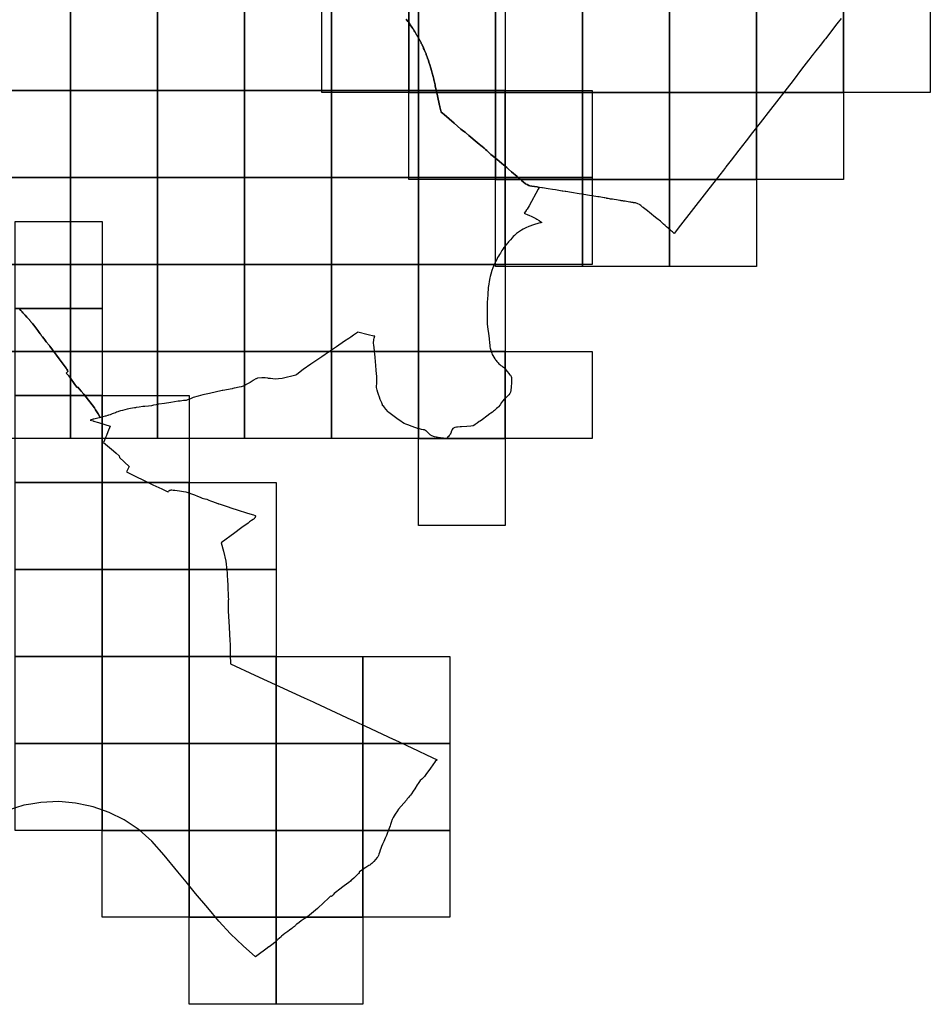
# Model space of a CAD drawing. Header units: inches. Extents: x 116505 to 164884, y 438464 to 468697.
# Tile 13 of 20: x 144646 to 149884, y 442238 to 447898. Entities that reach past the tile are written whole.
import ezdxf

# ---------------------------------------------------------------- set-up
doc = ezdxf.new("R2010")
doc.units = ezdxf.units.IN
doc.header["$MEASUREMENT"] = 0
for name, color, linetype in [('BLADINDELING_BUNNIK', 10, 'Continuous'), ('BLADINDELING_HOUTEN', 10, 'Continuous'), ('BLADINDELING_UTRECHTSE HEUVELRUG', 10, 'Continuous'), ('GEMEENTEGRENS_BUNNIK', 10, 'Continuous'), ('GEMEENTEGRENS_HOUTEN', 10, 'Continuous'), ('GEMEENTEGRENS_UTRECHTSE HEUVELRUG', 10, 'Continuous')]:
    doc.layers.add(name, color=color, linetype=linetype)

msp = doc.modelspace()

# ---------------------------------------------------------------- linework, layer by layer
at = {"layer": 'BLADINDELING_BUNNIK', "color": 221, "true_color": 0xef81ec}
for points in [[(144439.286, 447490.72), (144439.286, 447990.72), (144939.286, 447990.72), (144939.286, 447490.72)], [(144939.286, 447490.72), (144939.286, 447990.72), (145439.286, 447990.72), (145439.286, 447490.72)], [(145439.286, 447490.72), (145439.286, 447990.72), (145939.286, 447990.72), (145939.286, 447490.72)], [(145939.286, 447490.72), (145939.286, 447990.72), (146439.286, 447990.72), (146439.286, 447490.72)], [(146439.286, 447490.72), (146439.286, 447990.72), (146939.286, 447990.72), (146939.286, 447490.72)], [(146939.286, 447490.72), (146939.286, 447990.72), (147439.286, 447990.72), (147439.286, 447490.72)], [(144439.286, 446990.72), (144439.286, 447490.72), (144939.286, 447490.72), (144939.286, 446990.72)], [(144939.286, 446990.72), (144939.286, 447490.72), (145439.286, 447490.72), (145439.286, 446990.72)], [(145439.286, 446990.72), (145439.286, 447490.72), (145939.286, 447490.72), (145939.286, 446990.72)], [(145939.286, 446990.72), (145939.286, 447490.72), (146439.286, 447490.72), (146439.286, 446990.72)], [(146439.286, 446990.72), (146439.286, 447490.72), (146939.286, 447490.72), (146939.286, 446990.72)], [(146939.286, 446990.72), (146939.286, 447490.72), (147439.286, 447490.72), (147439.286, 446990.72)], [(147439.286, 446990.72), (147439.286, 447490.72), (147939.286, 447490.72), (147939.286, 446990.72)], [(144439.286, 446490.72), (144439.286, 446990.72), (144939.286, 446990.72), (144939.286, 446490.72)], [(144939.286, 446490.72), (144939.286, 446990.72), (145439.286, 446990.72), (145439.286, 446490.72)], [(145439.286, 446490.72), (145439.286, 446990.72), (145939.286, 446990.72), (145939.286, 446490.72)], [(145939.286, 446490.72), (145939.286, 446990.72), (146439.286, 446990.72), (146439.286, 446490.72)], [(146439.286, 446490.72), (146439.286, 446990.72), (146939.286, 446990.72), (146939.286, 446490.72)], [(146939.286, 446490.72), (146939.286, 446990.72), (147439.286, 446990.72), (147439.286, 446490.72)], [(147439.286, 446490.72), (147439.286, 446990.72), (147939.286, 446990.72), (147939.286, 446490.72)], [(144439.286, 445990.72), (144439.286, 446490.72), (144939.286, 446490.72), (144939.286, 445990.72)], [(144939.286, 445990.72), (144939.286, 446490.72), (145439.286, 446490.72), (145439.286, 445990.72)], [(145439.286, 445990.72), (145439.286, 446490.72), (145939.286, 446490.72), (145939.286, 445990.72)], [(145939.286, 445990.72), (145939.286, 446490.72), (146439.286, 446490.72), (146439.286, 445990.72)], [(146439.286, 445990.72), (146439.286, 446490.72), (146939.286, 446490.72), (146939.286, 445990.72)], [(146939.286, 445990.72), (146939.286, 446490.72), (147439.286, 446490.72), (147439.286, 445990.72)], [(144439.286, 445490.72), (144439.286, 445990.72), (144939.286, 445990.72), (144939.286, 445490.72)], [(144939.286, 445490.72), (144939.286, 445990.72), (145439.286, 445990.72), (145439.286, 445490.72)], [(145439.286, 445490.72), (145439.286, 445990.72), (145939.286, 445990.72), (145939.286, 445490.72)], [(145939.286, 445490.72), (145939.286, 445990.72), (146439.286, 445990.72), (146439.286, 445490.72)], [(146439.286, 445490.72), (146439.286, 445990.72), (146939.286, 445990.72), (146939.286, 445490.72)], [(146939.286, 445490.72), (146939.286, 445990.72), (147439.286, 445990.72), (147439.286, 445490.72)], [(147439.286, 445490.72), (147439.286, 445990.72), (147939.286, 445990.72), (147939.286, 445490.72)], [(146939.286, 444990.72), (146939.286, 445490.72), (147439.286, 445490.72), (147439.286, 444990.72)]]:
    msp.add_lwpolyline(points, close=True, dxfattribs=at)
at = {"layer": 'BLADINDELING_HOUTEN', "color": 52, "true_color": 0xc5dc31}
for points in [[(144620.641, 446237.766), (144620.641, 446737.766), (145120.641, 446737.766), (145120.641, 446237.766)], [(144620.641, 445737.766), (144620.641, 446237.766), (145120.641, 446237.766), (145120.641, 445737.766)], [(144620.641, 445237.766), (144620.641, 445737.766), (145120.641, 445737.766), (145120.641, 445237.766)], [(145120.641, 445237.766), (145120.641, 445737.766), (145620.641, 445737.766), (145620.641, 445237.766)], [(144620.641, 444737.766), (144620.641, 445237.766), (145120.641, 445237.766), (145120.641, 444737.766)], [(145120.641, 444737.766), (145120.641, 445237.766), (145620.641, 445237.766), (145620.641, 444737.766)], [(145620.641, 444737.766), (145620.641, 445237.766), (146120.641, 445237.766), (146120.641, 444737.766)], [(144620.641, 444237.766), (144620.641, 444737.766), (145120.641, 444737.766), (145120.641, 444237.766)], [(145120.641, 444237.766), (145120.641, 444737.766), (145620.641, 444737.766), (145620.641, 444237.766)], [(145620.641, 444237.766), (145620.641, 444737.766), (146120.641, 444737.766), (146120.641, 444237.766)], [(144620.641, 443737.766), (144620.641, 444237.766), (145120.641, 444237.766), (145120.641, 443737.766)], [(145120.641, 443737.766), (145120.641, 444237.766), (145620.641, 444237.766), (145620.641, 443737.766)], [(145620.641, 443737.766), (145620.641, 444237.766), (146120.641, 444237.766), (146120.641, 443737.766)], [(146120.641, 443737.766), (146120.641, 444237.766), (146620.641, 444237.766), (146620.641, 443737.766)], [(146620.641, 443737.766), (146620.641, 444237.766), (147120.641, 444237.766), (147120.641, 443737.766)], [(144620.641, 443237.766), (144620.641, 443737.766), (145120.641, 443737.766), (145120.641, 443237.766)], [(145120.641, 443237.766), (145120.641, 443737.766), (145620.641, 443737.766), (145620.641, 443237.766)], [(145620.641, 443237.766), (145620.641, 443737.766), (146120.641, 443737.766), (146120.641, 443237.766)], [(146120.641, 443237.766), (146120.641, 443737.766), (146620.641, 443737.766), (146620.641, 443237.766)], [(146620.641, 443237.766), (146620.641, 443737.766), (147120.641, 443737.766), (147120.641, 443237.766)], [(145120.641, 442737.766), (145120.641, 443237.766), (145620.641, 443237.766), (145620.641, 442737.766)], [(145620.641, 442737.766), (145620.641, 443237.766), (146120.641, 443237.766), (146120.641, 442737.766)], [(146120.641, 442737.766), (146120.641, 443237.766), (146620.641, 443237.766), (146620.641, 442737.766)], [(146620.641, 442737.766), (146620.641, 443237.766), (147120.641, 443237.766), (147120.641, 442737.766)], [(145620.641, 442237.766), (145620.641, 442737.766), (146120.641, 442737.766), (146120.641, 442237.766)], [(146120.641, 442237.766), (146120.641, 442737.766), (146620.641, 442737.766), (146620.641, 442237.766)]]:
    msp.add_lwpolyline(points, close=True, dxfattribs=at)
at = {"layer": 'BLADINDELING_UTRECHTSE HEUVELRUG', "color": 183, "true_color": 0x816ad4}
for points in [[(146383.82, 447479.218), (146383.82, 447979.218), (146883.82, 447979.218), (146883.82, 447479.218)], [(146883.82, 447479.218), (146883.82, 447979.218), (147383.82, 447979.218), (147383.82, 447479.218)], [(147383.82, 447479.218), (147383.82, 447979.218), (147883.82, 447979.218), (147883.82, 447479.218)], [(147883.82, 447479.218), (147883.82, 447979.218), (148383.82, 447979.218), (148383.82, 447479.218)], [(148383.82, 447479.218), (148383.82, 447979.218), (148883.82, 447979.218), (148883.82, 447479.218)], [(148883.82, 447479.218), (148883.82, 447979.218), (149383.82, 447979.218), (149383.82, 447479.218)], [(149383.82, 447479.218), (149383.82, 447979.218), (149883.82, 447979.218), (149883.82, 447479.218)], [(146883.82, 446979.218), (146883.82, 447479.218), (147383.82, 447479.218), (147383.82, 446979.218)], [(147383.82, 446979.218), (147383.82, 447479.218), (147883.82, 447479.218), (147883.82, 446979.218)], [(147883.82, 446979.218), (147883.82, 447479.218), (148383.82, 447479.218), (148383.82, 446979.218)], [(148383.82, 446979.218), (148383.82, 447479.218), (148883.82, 447479.218), (148883.82, 446979.218)], [(148883.82, 446979.218), (148883.82, 447479.218), (149383.82, 447479.218), (149383.82, 446979.218)], [(147383.82, 446479.218), (147383.82, 446979.218), (147883.82, 446979.218), (147883.82, 446479.218)], [(147883.82, 446479.218), (147883.82, 446979.218), (148383.82, 446979.218), (148383.82, 446479.218)], [(148383.82, 446479.218), (148383.82, 446979.218), (148883.82, 446979.218), (148883.82, 446479.218)]]:
    msp.add_lwpolyline(points, close=True, dxfattribs=at)
at = {"layer": 'GEMEENTEGRENS_BUNNIK', "color": 221, "true_color": 0xef81ec}
msp.add_lwpolyline([(146870.11, 447901.448), (146873.968, 447895.825), (146879.18, 447888.382), (146884.044, 447881.538), (146889.903, 447873.097), (146892.671, 447869.097), (146896.721, 447863.345), (146898.842, 447860.109), (146902.495, 447854.596), (146907.069, 447847.591), (146909.934, 447843.351), (146912.416, 447839.51), (146916.2, 447833.713), (146919.261, 447828.857), (146921.16, 447825.793), (146925.061, 447819.277), (146927.132, 447815.674), (146929.501, 447811.59), (146932.543, 447806.312), (146934.874, 447802.234), (146936.701, 447799.048), (146938.578, 447795.768), (146940.032, 447793.166), (146942.33, 447788.95), (146944.509, 447785.109), (146946.79, 447781.066), (146948.263, 447778.102), (146948.624, 447777.377), (146949.564, 447775.555), (146951.39, 447771.999), (146954.768, 447765.169), (146956.485, 447761.75), (146959.048, 447756.518), (146960.49, 447753.469), (146964.633, 447744.492), (146966.157, 447741.197), (146968.276, 447736.45), (146969.869, 447732.921), (146972.36, 447727.336), (146975.193, 447720.772), (146976.974, 447716.702), (146978.388, 447713.613), (146980.448, 447708.76), (146981.711, 447705.932), (146983.593, 447700.864), (146984.801, 447697.898), (146986.902, 447692.556), (146988.326, 447688.774), (146990.23, 447683.556), (146992.611, 447677.18), (146994.529, 447671.911), (146995.871, 447668.244), (146997.028, 447664.925), (146997.584, 447663.074), (146998.401, 447660.341), (146999.054, 447658.021), (146999.421, 447656.755), (147000.391, 447654.072), (147004.605, 447639.226), (147010.667, 447619.075), (147014.55, 447605.758), (147019.531, 447589.685), (147023.787, 447572.122), (147027.992, 447555.728), (147028.283, 447554.056), (147028.419, 447553.271), (147028.445, 447553.097), (147029.605, 447545.526), (147035.398, 447523.776), (147036.521, 447518.459), (147048.761, 447460.469), (147061.383, 447405.352), (147062.416, 447400.911), (147063.189, 447397.588), (147068.699, 447373.901), (147069.699, 447369.601), (147070.293, 447367.366), (147070.859, 447366.864), (147077.957, 447360.575), (147086.935, 447352.992), (147145.946, 447303.507), (147184.316, 447269.47), (147198.96, 447257.121), (147208.164, 447250.89), (147210.859, 447248.892), (147229.898, 447232.926), (147278.241, 447191.596), (147289.12, 447182.352), (147294.616, 447177.681), (147295.756, 447176.713), (147303.528, 447170.11), (147317.362, 447159.216), (147324.99, 447152.529), (147325.598, 447151.995), (147332.682, 447145.788), (147340.173, 447138.657), (147346.011, 447133.1), (147350.233, 447129.08), (147354.986, 447124.894), (147356.332, 447123.709), (147372.248, 447110.875), (147383.107, 447102.071), (147404.075, 447084.022), (147420.277, 447070.811), (147447.812, 447047.758), (147451.204, 447044.81), (147457.712, 447039.154), (147475.627, 447023.587), (147507.408, 446995.574), (147509.987, 446993.3), (147521.118, 446984.963), (147524.591, 446981.977), (147528.432, 446978.675), (147533.559, 446973.31), (147535.274, 446971.516), (147542.711, 446965.398), (147555.802, 446955.25), (147564.876, 446949.575), (147573.803, 446945.242), (147581.391, 446943.144), (147591.1, 446941.044), (147621.885, 446936.368), (147628.379, 446935.382), (147633.023, 446934.12), (147633.734, 446933.976), (147628.451, 446924.328), (147576.099, 446828.721), (147565.165, 446808.754), (147565.081, 446808.6), (147561.575, 446803.976), (147560.1, 446802.032), (147560.092, 446802.021), (147558.92, 446800.476), (147549.56, 446788.133), (147547.214, 446785.038), (147554.689, 446782.22), (147565.91, 446777.841), (147577.981, 446772.755), (147588.761, 446768.03), (147603.824, 446760.794), (147614.457, 446754.886), (147621.693, 446750.899), (147633.95, 446743.072), (147644.082, 446736.591), (147646.854, 446734.738), (147650.143, 446732.539), (147648.717, 446732.158), (147643.142, 446730.669), (147631.709, 446727.615), (147600.871, 446718.677), (147574.13, 446709.054), (147557.948, 446701.343), (147542.941, 446693.955), (147532.898, 446688.298), (147521.586, 446681.257), (147504.27, 446668.097), (147498.793, 446663.564), (147491.563, 446656.957), (147485.142, 446650.724), (147478.7, 446644.25), (147468.958, 446633.056), (147462.768, 446626.027), (147458.573, 446621.394), (147453.23, 446615.384), (147450.006, 446611.543), (147444.261, 446604.114), (147440.834, 446599.689), (147436.956, 446594.517), (147431.908, 446587.876), (147425.436, 446578.688), (147420.429, 446571.344), (147413.567, 446560.312), (147411.228, 446556.358), (147405.561, 446547.167), (147400.407, 446538.538), (147395.374, 446530.029), (147389.861, 446519.843), (147382.203, 446505.826), (147375.703, 446491.07), (147368.069, 446471.542), (147362.601, 446456.314), (147356.001, 446435.903), (147352.297, 446421.754), (147350.523, 446413.182), (147346.655, 446392.98), (147343.96, 446377.977), (147341.672, 446359.364), (147340.531, 446347.853), (147338.888, 446329.874), (147338.01, 446316.545), (147336.63, 446293.498), (147335.55, 446273.684), (147335.35, 446254.413), (147335.838, 446196.441), (147335.667, 446171.848), (147335.811, 446158.553), (147335.917, 446148.802), (147337.508, 446132.065), (147344.354, 446080.966), (147344.909, 446075.952), (147345.882, 446067.185), (147346.765, 446061.566), (147348.955, 446042.305), (147350.153, 446024.367), (147350.225, 446020.63), (147350.644, 446017.814), (147352.985, 446009.418), (147361.489, 445981.107), (147364.401, 445973.254), (147367.093, 445967.726), (147373.443, 445957.591), (147378.625, 445949.115), (147382.797, 445943.642), (147383.892, 445942.225), (147387.039, 445938.153), (147391.386, 445932.701), (147397.494, 445925.428), (147402.529, 445920.397), (147408.166, 445915.957), (147414.52, 445910.905), (147421.124, 445906.249), (147424.158, 445903.971), (147429.136, 445900.136), (147429.448, 445899.806), (147438.391, 445890.361), (147442.389, 445885.49), (147449.941, 445875.952), (147460.209, 445863.98), (147464.162, 445859.121), (147468.545, 445853.735), (147472.595, 445847.543), (147475.019, 445841.569), (147475.611, 445835.874), (147475.448, 445829.666), (147474.922, 445820.812), (147474.593, 445813.277), (147474.564, 445809.614), (147473.162, 445786.629), (147471.255, 445766.745), (147469.48, 445757.261), (147467.707, 445752.111), (147465.616, 445748.26), (147460.338, 445742.199), (147456.291, 445737.683), (147438.763, 445720.87), (147435.209, 445717.594), (147424.129, 445704.435), (147417.857, 445696.58), (147408.945, 445684.128), (147400.131, 445673.231), (147396.629, 445669.485), (147389.581, 445662.328), (147382.973, 445656.199), (147376.843, 445650.909), (147372.423, 445647.094), (147365.997, 445641.885), (147356.764, 445635.334), (147351.202, 445631.381), (147333.527, 445618.645), (147308.088, 445600.474), (147294.093, 445590.821), (147294.027, 445590.775), (147289.388, 445587.57), (147277.633, 445578.759), (147265.931, 445570.046), (147258.591, 445565.748), (147254.981, 445563.923), (147251.989, 445562.864), (147240.489, 445560.755), (147218.444, 445559.614), (147187, 445558.049), (147185.14, 445557.956), (147179.507, 445557.57), (147165.055, 445556.383), (147157.893, 445555.649), (147149.869, 445552.998), (147140.953, 445549.482), (147137.869, 445547.107), (147133.814, 445542.107), (147132.413, 445538.98), (147131.605, 445537.327), (147131.115, 445536.323), (147129.997, 445533.57), (147125.258, 445521.974), (147122.249, 445515.398), (147120.217, 445512.055), (147116.194, 445506.81), (147111.992, 445502.099), (147109.777, 445499.57), (147105.779, 445495.035), (147103.463, 445492.476), (147101.792, 445491.326), (147098.502, 445490.72), (147091.63, 445490.863), (147083.968, 445491.8), (147081.413, 445492.117), (147076.348, 445492.745), (147073.781, 445493.064), (147067.087, 445493.898), (147059.231, 445494.896), (147052.46, 445495.935), (147051.733, 445496.049), (147046.678, 445496.845), (147043.69, 445497.314), (147041.868, 445497.722), (147031.785, 445500.458), (147026.078, 445502.002), (147012.691, 445507.412), (147010.363, 445508.831), (147006.73, 445511.34), (147004.538, 445513.229), (146993.23, 445525.508), (146987.933, 445530.895), (146984.983, 445533.529), (146983.186, 445534.888), (146980.474, 445536.651), (146978.873, 445537.61), (146977.476, 445538.176), (146974.326, 445539.348), (146974.143, 445539.416), (146966.954, 445540.789), (146957.149, 445542.438), (146945.502, 445545.131), (146944.469, 445545.404), (146939.666, 445546.749), (146925.722, 445551.34), (146898.847, 445560.557), (146884.279, 445566.143), (146867.13, 445573.124), (146858.556, 445577.038), (146848.358, 445583.066), (146843.533, 445586.188), (146823.756, 445599.098), (146770.431, 445640.08), (146768.325, 445641.865), (146765.343, 445644.571), (146752.091, 445658.493), (146740.084, 445673.748), (146733.99, 445680.408), (146732.68, 445684.043), (146730.393, 445690.392), (146728.461, 445695.042), (146724.959, 445703.342), (146719.906, 445715.355), (146715.082, 445727.792), (146709.663, 445742.605), (146706.011, 445754.907), (146701.763, 445767.525), (146699.645, 445775.603), (146698.746, 445783.327), (146698.736, 445793.508), (146699.691, 445804.462), (146700.347, 445814.327), (146700.105, 445831.025), (146699.785, 445849.155), (146699.272, 445862.671), (146697.158, 445883.799), (146695.252, 445909.1), (146693.345, 445932.652), (146691.129, 445956.886), (146689.204, 445976.449), (146687.997, 445989.341), (146686.962, 445999.307), (146685.883, 446004.334), (146684.338, 446012.844), (146682.684, 446027.331), (146681.701, 446038.791), (146681.989, 446044.32), (146682.238, 446048.536), (146682.439, 446051.932), (146683.671, 446059.037), (146685.469, 446066.761), (146688.899, 446078.226), (146684.935, 446079.145), (146684.198, 446079.316), (146651.184, 446086.972), (146590.572, 446101.027), (146589.597, 446100.374), (146589.268, 446100.154), (146567.146, 446085.342), (146550.988, 446073.665), (146539.364, 446065.741), (146515.254, 446049.214), (146469.018, 446018.072), (146428.927, 445990.707), (146383.503, 445959.444), (146344.003, 445932.844), (146342.796, 445932.098), (146337.511, 445928.835), (146320.868, 445917.068), (146277.401, 445886.337), (146240.484, 445858.736), (146234.878, 445854.545), (146155.571, 445834.992), (146135.018, 445832.78), (146115.406, 445832.342), (146089.399, 445834.812), (146080.7, 445835.795), (146077.694, 445836.135), (146073.174, 445836.646), (146057.709, 445838.394), (146038.643, 445839.163), (146014.818, 445836.5), (146007.417, 445834.07), (146005.274, 445833.366), (145990.487, 445825.023), (145989.588, 445824.516), (145971.103, 445813.106), (145960.789, 445806.74), (145949.497, 445799.946), (145946.285, 445798.213), (145941.03, 445795.376), (145932.345, 445791.659), (145919.654, 445787.438), (145909.249, 445784.579), (145881.27, 445779.118), (145879.992, 445778.866), (145872.769, 445777.444), (145869.344, 445776.77), (145814.639, 445765.999), (145811.771, 445765.434), (145811.385, 445765.358), (145738.679, 445749.078), (145727.945, 445746.675), (145700.729, 445740.581), (145673.927, 445734.075), (145643.586, 445725.445), (145628.376, 445719.308), (145612.119, 445712.962), (145611.543, 445712.737), (145604.311, 445709.666), (145600.116, 445709.286), (145589.364, 445707.89), (145569.72, 445705.836), (145565.13, 445705.356), (145560.555, 445704.712), (145558.239, 445704.278), (145516.702, 445697.923), (145478.599, 445692.228), (145447.683, 445687.589), (145446.533, 445687.447), (145441.367, 445686.807), (145440.465, 445686.695), (145430.896, 445684.723), (145416.8, 445681.47), (145409.899, 445679.989), (145404.174, 445679.078), (145387.396, 445677.057), (145366.23, 445674.665), (145365.157, 445674.538), (145355.696, 445673.419), (145333.972, 445670.479), (145315.661, 445667.728), (145312.168, 445667.224), (145306.445, 445666.397), (145306.067, 445666.342), (145284.749, 445663.444), (145274.893, 445661.768), (145265.141, 445659.619), (145250.273, 445655.661), (145238.343, 445652.148), (145227.175, 445648.676), (145215.207, 445644.87), (145210.269, 445643.284), (145203.716, 445640.856), (145197.944, 445638.68), (145184.203, 445633.556), (145177.968, 445631.255), (145167.119, 445627.25), (145156.883, 445623.662), (145154.387, 445622.896), (145151.437, 445621.989), (145150.759, 445621.781), (145141.287, 445619.313), (145140.158, 445619.019), (145138.639, 445618.623), (145110.401, 445611.263), (145110.122, 445611.19), (145096.967, 445632.437), (145082.596, 445655.745), (145076.784, 445665.86), (145015.443, 445744.631), (145000.806, 445762.476), (144980.205, 445786.421), (144980.132, 445786.362), (144976.614, 445783.48), (144974.582, 445786.234), (144963.371, 445801.428), (144934.325, 445842.644), (144928.706, 445851.204), (144913.888, 445865.271), (144922.646, 445876.111), (144922.68, 445877.586), (144922.177, 445879.779), (144920.568, 445883.116), (144917.395, 445888.4), (144915.735, 445891.537), (144913.037, 445894.998), (144873.372, 445949.206), (144858.638, 445969.343), (144834.719, 446000), (144819.13, 446020.902), (144817.221, 446023.561), (144815.249, 446026.131), (144799.319, 446046.886), (144791.475, 446056.778), (144784.449, 446065.789), (144777.08, 446075.331), (144772.675, 446081.218), (144767.986, 446087.311), (144764.405, 446091.922), (144758.11, 446100.502), (144749.962, 446111.95), (144739.238, 446126.218), (144727.715, 446141.959), (144726.323, 446143.791), (144720.658, 446151.251), (144711.509, 446161.45), (144708.621, 446164.76), (144707.048, 446166.564), (144705.129, 446169.131), (144704.823, 446169.54), (144702.36, 446172.447), (144696.912, 446178.88), (144688.014, 446188.574), (144678.558, 446198.69), (144665.069, 446212.883), (144660.813, 446217.661), (144652.558, 446226.93), (144643.204, 446237.688)], dxfattribs=at)
at = {"layer": 'GEMEENTEGRENS_HOUTEN', "color": 52, "true_color": 0xc5dc31}
msp.add_lwpolyline([(144643.204, 446237.688), (144652.558, 446226.93), (144660.813, 446217.661), (144665.069, 446212.883), (144678.558, 446198.69), (144688.014, 446188.574), (144696.912, 446178.88), (144702.36, 446172.447), (144704.823, 446169.54), (144705.129, 446169.131), (144707.048, 446166.564), (144708.621, 446164.76), (144711.509, 446161.45), (144720.658, 446151.251), (144726.323, 446143.791), (144727.715, 446141.959), (144739.238, 446126.218), (144749.962, 446111.95), (144758.11, 446100.502), (144764.405, 446091.922), (144767.986, 446087.311), (144772.675, 446081.218), (144777.08, 446075.331), (144784.449, 446065.789), (144791.475, 446056.778), (144799.319, 446046.886), (144815.249, 446026.131), (144817.221, 446023.561), (144819.13, 446020.902), (144834.719, 446000), (144858.638, 445969.343), (144873.372, 445949.206), (144913.037, 445894.998), (144915.735, 445891.537), (144917.395, 445888.4), (144920.568, 445883.116), (144922.177, 445879.779), (144922.68, 445877.586), (144922.646, 445876.111), (144913.888, 445865.271), (144928.706, 445851.204), (144934.325, 445842.644), (144963.371, 445801.428), (144974.582, 445786.234), (144976.614, 445783.48), (144980.132, 445786.362), (144980.205, 445786.421), (145000.806, 445762.476), (145015.443, 445744.631), (145076.784, 445665.86), (145082.596, 445655.745), (145096.967, 445632.437), (145110.122, 445611.19), (145108.497, 445610.767), (145103.326, 445609.419), (145096.208, 445607.918), (145073.064, 445601.961), (145070.317, 445601.254), (145068.766, 445600.855), (145052.717, 445596.723), (145068.35, 445591.95), (145071.341, 445591.037), (145071.826, 445590.889), (145100.628, 445582.095), (145166.876, 445561.869), (145153.912, 445528.419), (145145.434, 445508.081), (145143.912, 445504.431), (145142.105, 445500.096), (145134.112, 445480.423), (145128.777, 445466.585), (145185.906, 445419.426), (145200.841, 445406.906), (145219.074, 445391.399), (145220.646, 445380.202), (145276.516, 445329.898), (145260.229, 445298.337), (145411.902, 445224.529), (145429.106, 445216.556), (145464.134, 445200.323), (145494.915, 445186.196), (145495.779, 445185.803), (145500.832, 445183.504), (145502.673, 445187.157), (145504.514, 445189.898), (145509.417, 445192.761), (145513.619, 445193.772), (145516.971, 445194.363), (145522.395, 445194.693), (145529.261, 445193.983), (145535.383, 445193.504), (145538.651, 445193.027), (145538.939, 445192.985), (145564.682, 445189.225), (145588.067, 445185.495), (145601.296, 445183.596), (145651.419, 445166.501), (145668.37, 445159.489), (145683.841, 445152.696), (145696.429, 445146.954), (145712.207, 445143.135), (145712.995, 445142.944), (145722.336, 445140.683), (145734.454, 445135.922), (145744.134, 445132.393), (145756.019, 445128.06), (145785.628, 445116.976), (145788.983, 445115.772), (145789.48, 445115.594), (145798.707, 445112.285), (145816.769, 445106.563), (145840.545, 445098.751), (145866.652, 445090.499), (145897.333, 445080.357), (145957.102, 445061.392), (145990.524, 445051.009), (146001.337, 445047.286), (146002.639, 445045.857), (146002.803, 445045.676), (146002.868, 445045.51), (146002.798, 445044.667), (146002.798, 445043.588), (146002.528, 445042.508), (146001.719, 445040.62), (145999.965, 445036.977), (145997.671, 445032.93), (145994.434, 445029.287), (145990.823, 445026.038), (145989.556, 445025.194), (145989.075, 445024.895), (145980.526, 445019.584), (145969.109, 445011.325), (145959.771, 445004.362), (145924.858, 444978.327), (145901.278, 444961.142), (145899.314, 444959.71), (145884.341, 444948.798), (145804.79, 444891.359), (145819.517, 444842.129), (145831.72, 444785.565), (145837.886, 444732.382), (145839.484, 444719.775), (145840.267, 444710.092), (145840.58, 444694.683), (145840.98, 444683.73), (145843.403, 444640.334), (145846.151, 444582.551), (145846.954, 444562.924), (145846.118, 444560.876), (145844.734, 444557.083), (145845.357, 444534.237), (145845.57, 444528.73), (145845.711, 444525.089), (145845.719, 444524.812), (145846.479, 444499.942), (145851.148, 444405.168), (145855.689, 444326.833), (145856.076, 444308.972), (145857.167, 444276.716), (145857.899, 444246.91), (145857.919, 444246.077), (145859.547, 444194.303), (145998.668, 444130.097), (146283.167, 444000), (146334.208, 443976.455), (146345.333, 443971.502), (146555.315, 443873.81), (146556.085, 443873.452), (146597.092, 443854.374), (146630.681, 443838.903), (146798.312, 443760.472), (146799.868, 443759.744), (146938.122, 443695.057), (146985.543, 443672.217), (147047.442, 443642.975), (147035.18, 443633.776), (147009.844, 443596.073), (147000, 443581.147), (146987.149, 443564.217), (146974.5, 443548.257), (146966.025, 443537.267), (146959.6, 443532.124), (146949.476, 443524.967), (146937.734, 443506.633), (146933.239, 443500), (146918.465, 443476.946), (146909.134, 443462.185), (146899.693, 443447.25), (146894.594, 443440.781), (146888.911, 443434.168), (146882.547, 443426.164), (146875.743, 443418.2), (146870.48, 443411.536), (146825.814, 443358.69), (146815.176, 443344.602), (146810.162, 443337.228), (146806.419, 443331.455), (146799.464, 443320.309), (146794.518, 443310.783), (146788.866, 443300.767), (146788.519, 443300.153), (146788.287, 443299.741), (146787.922, 443299.094), (146787.652, 443298.616), (146784.586, 443288.55), (146778.828, 443270.768), (146776.291, 443262.933), (146769.511, 443244.342), (146766.616, 443235.646), (146760.897, 443220.477), (146756.78, 443208.679), (146754.228, 443203.486), (146749.312, 443192.87), (146741.014, 443174.127), (146733.732, 443157.679), (146728.335, 443145.111), (146722.818, 443132.894), (146719.993, 443123.007), (146716.316, 443111.31), (146712.97, 443101.624), (146709.466, 443093.759), (146705.452, 443086.085), (146702.947, 443081.892), (146682.773, 443058.918), (146681.598, 443057.58), (146675.534, 443050.967), (146670.963, 443046.895), (146666.064, 443043.007), (146664.46, 443041.773), (146659.499, 443038.412), (146654.178, 443035.131), (146643.855, 443028.338), (146637.794, 443024.647), (146633.232, 443021.696), (146626.591, 443017.139), (146600.592, 443000), (146596.852, 442996.068), (146600.331, 442993.506), (146596.891, 442990.673), (146594.058, 442988.043), (146582.715, 442977.306), (146580.757, 442975.288), (146579.421, 442974.004), (146576.052, 442970.765), (146575.106, 442969.856), (146574.703, 442969.495), (146574.648, 442969.446), (146571.185, 442966.344), (146567.703, 442963.226), (146567.572, 442963.11), (146557.198, 442953.915), (146553.842, 442950.81), (146548.977, 442946.31), (146538.701, 442937.267), (146513.373, 442918.444), (146480.971, 442893.708), (146470.395, 442885.631), (146455.588, 442874.094), (146448.665, 442867.364), (146443.371, 442861.42), (146440.288, 442857.926), (146436.492, 442860.731), (146435.674, 442861.868), (146415.955, 442842.484), (146399.226, 442827.293), (146387.496, 442815.563), (146367.113, 442796.141), (146359.037, 442789.026), (146336.036, 442770.168), (146312.384, 442749.592), (146303.539, 442743.247), (146282.33, 442728.941), (146265.08, 442717.095), (146253.172, 442708.741), (146240.221, 442698.539), (146236.491, 442695.601), (146235.348, 442694.002), (146232.739, 442690.429), (146230.894, 442688.442), (146229.049, 442686.596), (146226.142, 442684.257), (146221.645, 442681.727), (146217.836, 442678.79), (146212.088, 442674.419), (146198.567, 442663.73), (146189.233, 442656.983), (146172.177, 442644.345), (146161.215, 442636.194), (146152.221, 442629.167), (146149.61, 442626.276), (146131.83, 442609.866), (146130.07, 442608.295), (146113.123, 442593.165), (146095.832, 442579.696), (146080.47, 442568.315), (146079.549, 442567.632), (146061.893, 442554.552), (146047.476, 442543.871), (146033.002, 442532.894), (146002.834, 442510.796), (145931.283, 442573.566), (145859.79, 442643.262), (145792.507, 442715.302), (145727.669, 442791.616), (145658.519, 442874.327), (145604.364, 442941.498), (145555.575, 443000), (145476.75, 443094.52), (145406.559, 443175.437), (145334.439, 443241.541), (145247.731, 443297.478), (145161.466, 443339.652), (145069.534, 443372.954), (145042.479, 443379.126), (144966.586, 443394.77), (144871.447, 443402.824), (144767.699, 443398.002), (144710.175, 443389.159), (144671.254, 443382.968), (144574.836, 443351.217)], dxfattribs=at)
at = {"layer": 'GEMEENTEGRENS_UTRECHTSE HEUVELRUG', "color": 183, "true_color": 0x816ad4}
msp.add_lwpolyline([(149370.317, 447904.148), (149346.658, 447873.301), (149280.494, 447788.496), (149277.741, 447785.007), (149276.866, 447783.897), (149275.716, 447782.439), (149249.49, 447749.196), (149224.896, 447718.084), (149216.286, 447707.135), (149215.969, 447706.732), (149215.273, 447705.847), (149211.777, 447701.399), (149211.735, 447701.346), (149201.985, 447689.603), (149201.948, 447689.555), (149184.228, 447666.681), (149182.626, 447664.718), (149143.363, 447612.838), (149094.173, 447547.935), (149013.471, 447442.776), (149000, 447425.172), (148965.032, 447381.21), (148905.319, 447305.228), (148861.478, 447249.181), (148824.164, 447201.44), (148782.171, 447147.166), (148738.838, 447090.809), (148715.31, 447060.922), (148708.415, 447051.319), (148706.596, 447048.785), (148694.373, 447032.913), (148673.372, 447006.767), (148595.796, 446908.476), (148508.54, 446795.907), (148446.746, 446716.35), (148409.886, 446669.458), (148409.451, 446669.846), (148408.261, 446670.889), (148404.019, 446674.601), (148400.238, 446677.937), (148394.687, 446682.919), (148391.163, 446686.022), (148390.099, 446686.945), (148388.701, 446688.159), (148384.538, 446691.725), (148378.247, 446697.296), (148375.859, 446699.409), (148366.237, 446708.002), (148358.036, 446715.108), (148349.131, 446722.327), (148339.375, 446731.374), (148333.365, 446736.947), (148331.318, 446739.277), (148311.547, 446755.692), (148294.301, 446769.341), (148280.371, 446780.366), (148246.989, 446806.772), (148243.818, 446809.355), (148231.919, 446819.047), (148229.369, 446821.125), (148218.06, 446830.338), (148213.236, 446834.131), (148210.917, 446835.541), (148201.11, 446839.366), (148188.758, 446844.184), (148177.001, 446846.038), (148175.153, 446846.346), (148166.914, 446847.719), (148161.851, 446848.649), (148156.581, 446849.579), (148146.13, 446851.459), (148136.892, 446852.885), (148128.484, 446854.123), (148123.999, 446854.764), (148119.784, 446855.508), (148114.92, 446856.17), (148108.824, 446857.1), (148106.274, 446857.481), (148101.464, 446858.199), (148097.289, 446858.84), (148088.715, 446860.113), (148078.873, 446861.723), (148066.455, 446863.696), (148055.279, 446865.389), (148051.91, 446865.947), (148044.401, 446867.123), (148038.593, 446868.177), (148030.297, 446869.723), (148023.407, 446870.993), (148021.934, 446871.297), (148021.403, 446871.406), (148012.453, 446873.751), (148007.893, 446874.45), (147980.015, 446878.721), (147972.184, 446879.849), (147949.42, 446883.312), (147912.256, 446889.053), (147880.72, 446894.397), (147863.954, 446897.238), (147820.655, 446904.311), (147787.771, 446909.431), (147783.604, 446910.034), (147770.957, 446912.29), (147766.046, 446913.043), (147727.695, 446919.091), (147710.973, 446921.848), (147686.44, 446925.242), (147652.48, 446930.717), (147649.092, 446931.263), (147635.998, 446933.519), (147633.734, 446933.976), (147633.023, 446934.12), (147628.379, 446935.382), (147621.885, 446936.368), (147591.1, 446941.044), (147581.391, 446943.144), (147573.803, 446945.242), (147564.876, 446949.575), (147555.802, 446955.25), (147542.711, 446965.398), (147535.274, 446971.516), (147533.559, 446973.31), (147528.432, 446978.675), (147524.591, 446981.977), (147521.118, 446984.963), (147509.987, 446993.3), (147507.408, 446995.574), (147475.627, 447023.587), (147457.712, 447039.154), (147451.204, 447044.81), (147447.812, 447047.758), (147420.277, 447070.811), (147404.075, 447084.022), (147383.107, 447102.071), (147372.248, 447110.875), (147356.332, 447123.709), (147354.986, 447124.894), (147350.233, 447129.08), (147346.011, 447133.1), (147340.173, 447138.657), (147332.682, 447145.788), (147325.598, 447151.995), (147324.99, 447152.529), (147317.362, 447159.216), (147303.528, 447170.11), (147295.756, 447176.713), (147294.616, 447177.681), (147289.12, 447182.352), (147278.241, 447191.596), (147229.898, 447232.926), (147210.859, 447248.892), (147208.164, 447250.89), (147198.96, 447257.121), (147184.316, 447269.47), (147145.946, 447303.507), (147086.935, 447352.992), (147077.957, 447360.575), (147070.859, 447366.864), (147070.293, 447367.366), (147069.699, 447369.601), (147068.699, 447373.901), (147063.189, 447397.588), (147062.416, 447400.911), (147061.383, 447405.352), (147048.761, 447460.469), (147036.521, 447518.459), (147035.398, 447523.776), (147029.605, 447545.526), (147028.445, 447553.097), (147028.419, 447553.271), (147028.283, 447554.056), (147027.992, 447555.728), (147023.787, 447572.122), (147019.531, 447589.685), (147014.55, 447605.758), (147010.667, 447619.075), (147004.605, 447639.226), (147000.391, 447654.072), (146999.421, 447656.755), (146999.054, 447658.021), (146998.401, 447660.341), (146997.584, 447663.074), (146997.028, 447664.925), (146995.871, 447668.244), (146994.529, 447671.911), (146992.611, 447677.18), (146990.23, 447683.556), (146988.326, 447688.774), (146986.902, 447692.556), (146984.801, 447697.898), (146983.593, 447700.864), (146981.711, 447705.932), (146980.448, 447708.76), (146978.388, 447713.613), (146976.974, 447716.702), (146975.193, 447720.772), (146972.36, 447727.336), (146969.869, 447732.921), (146968.276, 447736.45), (146966.157, 447741.197), (146964.633, 447744.492), (146960.49, 447753.469), (146959.048, 447756.518), (146956.485, 447761.75), (146954.768, 447765.169), (146951.39, 447771.999), (146949.564, 447775.555), (146948.624, 447777.377), (146948.263, 447778.102), (146946.79, 447781.066), (146944.509, 447785.109), (146942.33, 447788.95), (146940.032, 447793.166), (146938.578, 447795.768), (146936.701, 447799.048), (146934.874, 447802.234), (146932.543, 447806.312), (146929.501, 447811.59), (146927.132, 447815.674), (146925.061, 447819.277), (146921.16, 447825.793), (146919.261, 447828.857), (146916.2, 447833.713), (146912.416, 447839.51), (146909.934, 447843.351), (146907.069, 447847.591), (146902.495, 447854.596), (146898.842, 447860.109), (146896.721, 447863.345), (146892.671, 447869.097), (146889.903, 447873.097), (146884.044, 447881.538), (146879.18, 447888.382), (146873.968, 447895.825), (146870.11, 447901.448)], dxfattribs=at)

doc.saveas('drawing.dxf')
